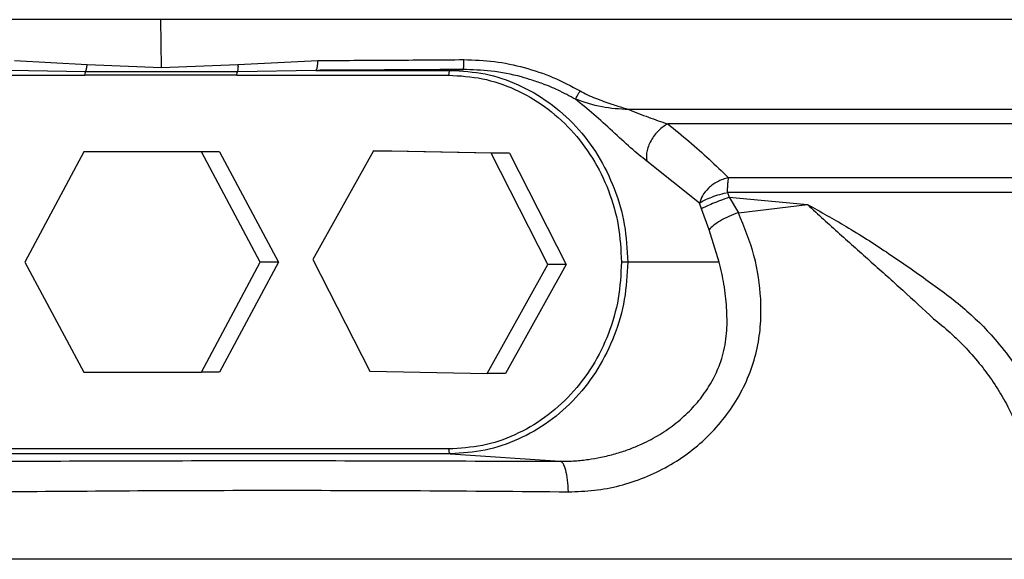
# Model space of a CAD drawing. Header units: millimetres. Extents: x 321 to 2529, y 215 to 2037.
# Tile 13 of 57: x 390 to 493, y 1385 to 1441. Entities that reach past the tile are written whole.
import ezdxf

# ---------------------------------------------------------------- set-up
doc = ezdxf.new("R2010")
doc.units = ezdxf.units.MM

msp = doc.modelspace()

# ---------------------------------------------------------------- linework, layer by layer
at = {"color": 7, "linetype": 'Continuous', "lineweight": 25}
for p, q in [((404.59, 1436.26), (404.54, 1441.24)), ((389.27, 1436.98), (396.85, 1436.57)), ((396.85, 1436.57), (404.59, 1436.26)), ((404.59, 1436.26), (412.58, 1436.57)), ((412.58, 1436.57), (420.91, 1436.98)), ((434.75, 1435.95), (436.07, 1436.04)), ((374.51, 1435.45), (396.6, 1435.45)), ((396.66, 1435.81), (388.76, 1435.95)), ((412.47, 1435.45), (396.6, 1435.45)), ((412.47, 1435.45), (434.56, 1435.45)), ((420.69, 1435.95), (412.53, 1435.81)), ((420.69, 1435.95), (434.75, 1435.95)), ((396.49, 1427.44), (390.35, 1415.94)), ((408.76, 1427.44), (396.49, 1427.44)), ((414.89, 1415.94), (408.76, 1427.44)), ((410.67, 1427.44), (408.76, 1427.44)), ((410.67, 1427.44), (416.8, 1415.94)), ((426.71, 1427.56), (420.38, 1416.19)), ((438.98, 1427.31), (426.71, 1427.56)), ((426.71, 1427.56), (428.63, 1427.56)), ((428.63, 1427.56), (440.89, 1427.31)), ((444.91, 1415.69), (438.98, 1427.31)), ((440.89, 1427.31), (438.98, 1427.31)), ((440.89, 1427.31), (446.83, 1415.69)), ((460.73, 1422.08), (455.24, 1426.47)), ((463.66, 1423.19), (463.83, 1422.7)), ((463.83, 1422.7), (472, 1421.94)), ((463.83, 1422.7), (464.78, 1421.09)), ((460.95, 1421.51), (460.73, 1422.08)), ((464.78, 1421.09), (472, 1421.94)), ((461.74, 1419.32), (460.95, 1421.51)), ((462.79, 1415.94), (461.74, 1419.32)), ((390.35, 1415.94), (396.49, 1404.44)), ((408.76, 1404.44), (414.89, 1415.94)), ((416.8, 1415.94), (410.67, 1404.44)), ((416.8, 1415.94), (414.89, 1415.94)), ((420.38, 1416.19), (426.32, 1404.56)), ((438.58, 1404.32), (444.91, 1415.69)), ((446.83, 1415.69), (440.5, 1404.32)), ((446.83, 1415.69), (444.91, 1415.69)), ((462.79, 1415.94), (453.24, 1415.94)), ((396.49, 1404.44), (408.76, 1404.44)), ((410.67, 1404.44), (408.76, 1404.44)), ((426.32, 1404.56), (438.58, 1404.32)), ((440.5, 1404.32), (438.58, 1404.32)), ((434.56, 1396.43), (374.51, 1396.43)), ((434.75, 1395.93), (374.7, 1395.93)), ((434.75, 1395.93), (446.21, 1395.14))]:
    msp.add_line(p, q, dxfattribs=at)
for points in [[(404.54, 1441.24), (401.2, 1441.24), (394.51, 1441.24), (385.09, 1441.24), (376.24, 1441.24), (368.09, 1441.24), (360.69, 1441.24), (354.14, 1441.24), (348.48, 1441.24), (343.77, 1441.24), (340.06, 1441.24), (337.4, 1441.24), (335.73, 1441.24), (335.52, 1441.24), (335.41, 1441.24)], [(559.38, 1441.24), (559.27, 1441.24), (559.07, 1441.24), (557.39, 1441.24), (554.73, 1441.24), (551.02, 1441.24), (546.31, 1441.24), (540.66, 1441.24), (534.1, 1441.24), (526.71, 1441.24), (518.55, 1441.24), (509.71, 1441.24), (500.27, 1441.24), (490.32, 1441.24), (479.95, 1441.24), (469.28, 1441.24), (458.39, 1441.24), (447.4, 1441.24), (436.4, 1441.24), (425.52, 1441.24), (414.82, 1441.24), (407.97, 1441.24), (404.54, 1441.24)], [(396.66, 1435.81), (396.65, 1435.79), (396.64, 1435.74), (396.62, 1435.65), (396.6, 1435.55), (396.6, 1435.49), (396.6, 1435.45)], [(412.47, 1435.45), (412.47, 1435.49), (412.47, 1435.55), (412.48, 1435.65), (412.5, 1435.74), (412.52, 1435.79), (412.53, 1435.81)], [(434.75, 1435.95), (434.72, 1435.94), (434.67, 1435.92), (434.61, 1435.81), (434.57, 1435.64), (434.56, 1435.52), (434.56, 1435.45)], [(434.56, 1435.45), (435.74, 1435.38), (438.1, 1435.23), (441.5, 1434.07), (444.64, 1432.27), (447.39, 1429.82), (449.65, 1426.85), (451.32, 1423.45), (452.39, 1419.77), (452.52, 1417.22), (452.59, 1415.94)], [(434.75, 1435.95), (435.96, 1435.88), (438.38, 1435.73), (441.87, 1434.54), (445.09, 1432.69), (447.91, 1430.18), (450.22, 1427.13), (451.93, 1423.65), (453.03, 1419.87), (453.17, 1417.25), (453.24, 1415.94)], [(463.66, 1423.19), (463.66, 1423.34), (463.66, 1423.65), (463.69, 1424.07), (463.73, 1424.46), (463.77, 1424.66), (463.79, 1424.75)], [(452.59, 1415.94), (452.52, 1414.66), (452.39, 1412.11), (451.32, 1408.42), (449.65, 1405.03), (447.39, 1402.05), (444.64, 1399.61), (441.5, 1397.8), (438.1, 1396.64), (435.74, 1396.5), (434.56, 1396.43)], [(453.24, 1415.94), (453.17, 1414.63), (453.03, 1412.01), (451.93, 1408.23), (450.22, 1404.75), (447.91, 1401.7), (445.09, 1399.19), (441.87, 1397.34), (438.38, 1396.15), (435.96, 1396), (434.75, 1395.93)], [(453.24, 1415.94), (453.2, 1415.94), (453.14, 1415.94), (452.97, 1415.94), (452.78, 1415.94), (452.65, 1415.94), (452.59, 1415.94)], [(434.56, 1396.43), (434.56, 1396.36), (434.57, 1396.23), (434.61, 1396.07), (434.67, 1395.95), (434.72, 1395.93), (434.75, 1395.93)], [(391.81, 1384.94), (388.05, 1384.94), (380.54, 1384.94), (369.89, 1384.94), (359.72, 1384.94), (353.44, 1384.94), (350.3, 1384.94)], [(443.64, 1384.94), (439.12, 1384.94), (430.08, 1384.94), (416.91, 1384.94), (404.07, 1384.94), (395.9, 1384.94), (391.81, 1384.94)], [(496.07, 1384.94), (491.66, 1384.94), (482.83, 1384.94), (469.63, 1384.94), (456.53, 1384.94), (447.93, 1384.94), (443.64, 1384.94)]]:
    msp.add_open_spline(points, degree=3, dxfattribs=at)
for points, knots in [([(420.91, 1436.98), (423.42, 1436.99), (428.46, 1437.01), (433.59, 1437.05), (436.16, 1437.07)], [0, 0, 0, 0, 0.498693, 1, 1, 1, 1]), ([(436.07, 1436.04), (436.08, 1436.06), (436.1, 1436.08), (436.12, 1436.21), (436.14, 1436.35), (436.15, 1436.51), (436.16, 1436.75), (436.16, 1436.94), (436.16, 1437.07)], [0, 0, 0, 0, 0.2394415, 0.3683508, 0.5, 0.6316492, 0.7605585, 1, 1, 1, 1]), ([(436.16, 1437.07), (437.22, 1437.03), (439.34, 1436.96), (442.45, 1436.3), (445.48, 1435.29), (447.34, 1434.3), (448.28, 1433.8)], [0, 0, 0, 0, 0.250837, 0.501694, 0.750277, 1, 1, 1, 1]), ([(396.66, 1435.81), (396.69, 1435.86), (396.74, 1435.97), (396.79, 1436.15), (396.83, 1436.36), (396.85, 1436.5), (396.85, 1436.57)], [0, 0, 0, 0, 0.2472162, 0.5, 0.7527838, 1, 1, 1, 1]), ([(412.58, 1436.57), (412.58, 1436.5), (412.59, 1436.36), (412.58, 1436.15), (412.56, 1435.97), (412.54, 1435.86), (412.53, 1435.81)], [0, 0, 0, 0, 0.247216, 0.5, 0.752784, 1, 1, 1, 1]), ([(420.69, 1435.95), (420.72, 1435.97), (420.76, 1435.99), (420.81, 1436.12), (420.85, 1436.26), (420.88, 1436.42), (420.91, 1436.66), (420.91, 1436.85), (420.91, 1436.98)], [0, 0, 0, 0, 0.239453, 0.368358, 0.5, 0.631642, 0.760547, 1, 1, 1, 1]), ([(436.07, 1436.04), (433.48, 1436.02), (428.31, 1435.99), (423.23, 1435.96), (420.69, 1435.95)], [0, 0, 0, 0, 0.500003, 1, 1, 1, 1]), ([(447.79, 1432.94), (447.19, 1433.26), (446.4, 1433.69), (445.3, 1434.18), (444.41, 1434.54), (443.33, 1434.92), (441.5, 1435.46), (439.09, 1435.95), (437.04, 1436.01), (436.07, 1436.04)], [0, 0, 0, 0, 0.1675897, 0.2193591, 0.2955314, 0.4023709, 0.4984886, 0.761578, 1, 1, 1, 1]), ([(412.53, 1435.81), (409.86, 1435.81), (404.53, 1435.79), (399.29, 1435.81), (396.66, 1435.81)], [0, 0, 0, 0, 0.500187, 1, 1, 1, 1]), ([(447.79, 1432.94), (447.81, 1432.97), (447.84, 1433.03), (447.96, 1433.24), (448.11, 1433.51), (448.22, 1433.71), (448.28, 1433.8)], [0, 0, 0, 0, 0.242676, 0.5, 0.757324, 1, 1, 1, 1]), ([(455.24, 1426.47), (454.69, 1426.91), (453.59, 1427.79), (451.68, 1429.58), (449.66, 1431.4), (448.42, 1432.42), (447.79, 1432.94)], [0, 0, 0, 0, 0.250554, 0.500449, 0.749835, 1, 1, 1, 1]), ([(453.34, 1431.86), (452.4, 1431.91), (450.48, 1432.01), (448.7, 1432.62), (447.79, 1432.94)], [0, 0, 0, 0, 0.487378, 1, 1, 1, 1]), ([(448.28, 1433.8), (448.53, 1433.67), (449.05, 1433.38), (449.89, 1433.04), (450.74, 1432.72), (451.51, 1432.45), (452.37, 1432.17), (452.96, 1431.98), (453.34, 1431.86)], [0, 0, 0, 0, 0.16004, 0.326512, 0.499891, 0.658665, 0.780412, 1, 1, 1, 1]), ([(453.34, 1431.86), (454.03, 1431.58), (455.42, 1431.03), (456.75, 1430.58), (457.41, 1430.36)], [0, 0, 0, 0, 0.499972, 1, 1, 1, 1]), ([(457.41, 1430.36), (457.26, 1430.27), (456.93, 1430.08), (456.47, 1429.68), (456.03, 1429.19), (455.66, 1428.62), (455.38, 1428.03), (455.22, 1427.45), (455.17, 1426.92), (455.22, 1426.62), (455.24, 1426.47)], [0, 0, 0, 0, 0.114951, 0.238102, 0.367398, 0.5, 0.632602, 0.761898, 0.885049, 1, 1, 1, 1]), ([(457.41, 1430.36), (458.16, 1429.75), (459.68, 1428.53), (461.78, 1426.65), (463.07, 1425.4), (463.73, 1424.76)], [0, 0, 0, 0, 0.325599, 0.656187, 1, 1, 1, 1]), ([(463.73, 1424.76), (463.34, 1424.63), (462.57, 1424.39), (461.63, 1423.67), (460.97, 1422.86), (460.81, 1422.34), (460.73, 1422.08)], [0, 0, 0, 0, 0.260016, 0.511843, 0.757105, 1, 1, 1, 1]), ([(460.73, 1422.08), (460.86, 1422.17), (461.13, 1422.34), (461.8, 1422.65), (462.61, 1422.96), (463.24, 1423.1), (463.55, 1423.17)], [0, 0, 0, 0, 0.252998, 0.504876, 0.755416, 1, 1, 1, 1]), ([(463.83, 1422.7), (463.52, 1422.58), (462.89, 1422.36), (462.06, 1422.03), (461.37, 1421.73), (461.09, 1421.58), (460.95, 1421.51)], [0, 0, 0, 0, 0.245864, 0.5, 0.754136, 1, 1, 1, 1]), ([(472, 1421.94), (473.1, 1420.92), (475.32, 1418.88), (478.66, 1415.94), (481.95, 1412.99), (484.08, 1411.02), (485.15, 1410.03)], [0, 0, 0, 0, 0.250001, 0.499999, 0.749992, 1, 1, 1, 1]), ([(472, 1421.94), (473.35, 1421.19), (476.17, 1419.62), (480.28, 1417), (484.32, 1414.17), (488.23, 1411.32), (491.23, 1408.38), (493.45, 1405.53), (495.08, 1402.96), (496.45, 1400.23), (497.59, 1397.22), (498.45, 1393.97), (498.85, 1391.34), (499, 1389.55), (499.05, 1388.63), (499.08, 1387.7), (499.08, 1386.88), (499.06, 1385.95), (499.04, 1385.33), (499.03, 1384.91)], [0, 0, 0, 0, 0.094416, 0.196379, 0.300095, 0.400538, 0.49975, 0.562677, 0.625159, 0.687808, 0.749774, 0.819947, 0.889999, 0.908252, 0.926487, 0.944784, 0.96314, 0.975072, 1, 1, 1, 1]), ([(447.06, 1391.96), (447.96, 1391.99), (449.77, 1392.04), (452.43, 1392.56), (455.01, 1393.4), (457.47, 1394.59), (459.76, 1396.09), (461.83, 1397.9), (463.62, 1399.98), (465.09, 1402.28), (466.19, 1404.74), (466.88, 1407.29), (467.16, 1409.74), (467.14, 1412.78), (466.62, 1416.59), (465.39, 1419.6), (464.78, 1421.09)], [0, 0, 0, 0, 0.061867, 0.123481, 0.185834, 0.248681, 0.311714, 0.376023, 0.441148, 0.506529, 0.573401, 0.64062, 0.707966, 0.768493, 0.885375, 1, 1, 1, 1]), ([(464.78, 1421.09), (464.45, 1420.97), (463.77, 1420.71), (462.88, 1420.25), (462.16, 1419.77), (461.88, 1419.47), (461.74, 1419.32)], [0, 0, 0, 0, 0.2453145, 0.5, 0.7546855, 1, 1, 1, 1]), ([(446.21, 1395.14), (446.72, 1395.15), (447.71, 1395.16), (449.12, 1395.32), (450.52, 1395.56), (451.91, 1395.9), (453.26, 1396.34), (454.75, 1396.94), (456.38, 1397.78), (458.13, 1398.96), (459.68, 1400.33), (461.03, 1401.87), (462.1, 1403.53), (462.81, 1405.08), (463.23, 1406.44), (463.47, 1407.61), (463.63, 1409.19), (463.59, 1411.15), (463.33, 1413.55), (462.97, 1415.16), (462.79, 1415.94)], [0, 0, 0, 0, 0.044559, 0.086141, 0.124746, 0.169939, 0.211644, 0.249869, 0.311944, 0.374065, 0.43861, 0.499322, 0.562914, 0.625105, 0.665848, 0.70737, 0.749876, 0.836105, 0.920939, 1, 1, 1, 1]), ([(485.15, 1410.03), (485.73, 1409.55), (486.92, 1408.59), (488.57, 1406.95), (490.07, 1405.22), (491.42, 1403.37), (492.65, 1401.37), (493.9, 1398.84), (495.03, 1395.78), (495.67, 1392.96), (495.97, 1390.79), (496.09, 1389.34), (496.15, 1387.83), (496.13, 1386.36), (496.09, 1385.39), (496.07, 1384.94)], [0, 0, 0, 0, 0.081274, 0.164778, 0.251025, 0.326916, 0.410224, 0.500584, 0.624102, 0.750776, 0.799256, 0.849311, 0.900413, 0.95432, 1, 1, 1, 1]), ([(386.16, 1395.14), (390.86, 1395.16), (400.25, 1395.2), (415.12, 1395.22), (430.41, 1395.2), (440.94, 1395.16), (446.21, 1395.14)], [0, 0, 0, 0, 0.250778, 0.50085, 0.750026, 1, 1, 1, 1]), ([(447.06, 1391.96), (447.03, 1392.38), (446.98, 1393.24), (446.78, 1394.27), (446.51, 1394.98), (446.31, 1395.09), (446.21, 1395.14)], [0, 0, 0, 0, 0.242872, 0.5, 0.757128, 1, 1, 1, 1]), ([(388.19, 1391.97), (392.8, 1392.01), (401.99, 1392.09), (416.57, 1392.13), (431.57, 1392.09), (441.89, 1392.01), (447.06, 1391.96)], [0, 0, 0, 0, 0.250774, 0.50085, 0.75003, 1, 1, 1, 1])]:
    msp.add_open_spline(points, degree=3, knots=knots, dxfattribs=at)
at = {"color": 8, "linetype": 'Continuous', "lineweight": 25}
for points, knots in [([(559.13, 1431.86), (559.13, 1431.86), (559.26, 1431.86), (558.8, 1431.86), (557.67, 1431.86), (555.67, 1431.86), (552.93, 1431.86), (549.43, 1431.86), (545.21, 1431.86), (540.29, 1431.86), (534.72, 1431.86), (528.53, 1431.86), (521.76, 1431.86), (514.46, 1431.86), (506.69, 1431.86), (498.5, 1431.86), (489.94, 1431.86), (481.09, 1431.86), (471.99, 1431.86), (462.72, 1431.86), (456.47, 1431.86), (453.34, 1431.86)], [0, 0, 0, 0, 0.000837, 0.056346, 0.111855, 0.167364, 0.222873, 0.278382, 0.333891, 0.3894, 0.44491, 0.500419, 0.555928, 0.611437, 0.666946, 0.722455, 0.777964, 0.833473, 0.888982, 0.944491, 1, 1, 1, 1]), ([(558.24, 1430.36), (558.28, 1430.36), (558.43, 1430.36), (557.3, 1430.36), (554.84, 1430.36), (550.98, 1430.36), (545.87, 1430.36), (539.55, 1430.36), (532.1, 1430.36), (523.62, 1430.36), (514.19, 1430.36), (503.95, 1430.36), (493.02, 1430.36), (481.53, 1430.36), (469.62, 1430.36), (461.48, 1430.36), (457.41, 1430.36)], [0, 0, 0, 0, 0.027284, 0.102109, 0.176933, 0.251757, 0.326581, 0.401406, 0.47623, 0.551054, 0.625879, 0.700703, 0.775527, 0.850351, 0.925176, 1, 1, 1, 1]), ([(463.79, 1424.75), (466.77, 1424.75), (472.74, 1424.75), (481.46, 1424.75), (489.93, 1424.75), (498.07, 1424.75), (505.82, 1424.75), (513.12, 1424.75), (519.91, 1424.75), (526.14, 1424.75), (531.77, 1424.75), (536.75, 1424.75), (541.04, 1424.75), (544.61, 1424.75), (547.43, 1424.75), (549.5, 1424.75), (550.7, 1424.75), (551.2, 1424.75), (551.07, 1424.75), (551.06, 1424.75)], [0, 0, 0, 0, 0.06216, 0.124319, 0.186479, 0.248638, 0.310798, 0.372957, 0.435117, 0.497276, 0.559436, 0.621596, 0.683755, 0.745915, 0.808074, 0.870234, 0.932393, 0.994553, 1, 1, 1, 1]), ([(550.23, 1423.19), (550.24, 1423.19), (550.37, 1423.19), (549.87, 1423.19), (548.68, 1423.19), (546.63, 1423.19), (543.84, 1423.19), (540.29, 1423.19), (536.04, 1423.19), (531.1, 1423.19), (525.52, 1423.19), (519.33, 1423.19), (512.59, 1423.19), (505.35, 1423.19), (497.66, 1423.19), (489.59, 1423.19), (481.19, 1423.19), (472.54, 1423.19), (466.62, 1423.19), (463.66, 1423.19)], [0, 0, 0, 0, 0.005426, 0.067587, 0.129748, 0.191909, 0.25407, 0.316231, 0.378391, 0.440552, 0.502713, 0.564874, 0.627035, 0.689196, 0.751357, 0.813517, 0.875678, 0.937839, 1, 1, 1, 1])]:
    msp.add_open_spline(points, degree=3, knots=knots, dxfattribs=at)

doc.saveas('drawing.dxf')
